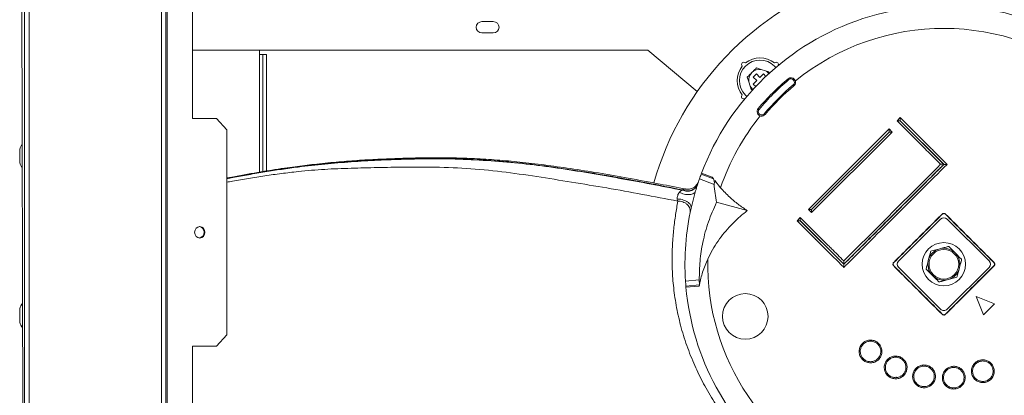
# Model space of a CAD drawing. Header units: millimetres. Extents: x -4829 to 407110, y -34854 to 354616.
# Tile 24 of 75: x 24589 to 25020, y -23133 to -22969. Entities that reach past the tile are written whole.
import ezdxf

# ---------------------------------------------------------------- set-up
doc = ezdxf.new("R2010")
doc.units = ezdxf.units.MM
doc.header["$LTSCALE"] = 15

# ---------------------------------------------------------------- blocks, each defined once
blk = doc.blocks.new('A$Cf38c0126')
at = {"linetype": 'Continuous', "lineweight": 5}
for p, q in [((18136.58, -17216.15), (18136.58, -15472.53)), ((18138.58, -15472.53), (18138.58, -17216.15)), ((18134.58, -16344.34), (18136.58, -17182.72)), ((18196.46, -16369.29), (18196.46, -17181.04)), ((18198.46, -16369.29), (18198.46, -17179.63)), ((18199.04, -17179.23), (18199.04, -16369.29)), ((18210.05, -16477.58), (18210.05, -16717.12)), ((18336.69, -16674.7), (18341.68, -16674.7)), ((18341.68, -16679.69), (18336.69, -16679.69)), ((18409.26, -16687.18), (18210.05, -16687.18)), ((18239.38, -16689.17), (18239.38, -16687.18)), ((18239.38, -16689.17), (18240.88, -16689.17)), ((18239.38, -16740.67), (18239.38, -16689.17)), ((18240.88, -16689.17), (18242.38, -16689.17)), ((18240.88, -16689.17), (18240.88, -16740.42)), ((18242.38, -16689.17), (18242.38, -16740.17)), ((18430.93, -16705.36), (18409.26, -16687.18)), ((18456.83, -16697.61), (18455.42, -16699.02)), ((18458.35, -16699.13), (18456.83, -16697.61)), ((18458.93, -16695.64), (18456.87, -16694.97)), ((18459.86, -16697.61), (18458.35, -16699.13)), ((18460.76, -16696.23), (18458.93, -16695.64)), ((18460.95, -16698.7), (18459.86, -16697.61)), ((18462.19, -16696.7), (18460.76, -16696.23)), ((18462.45, -16697.48), (18462.19, -16696.7)), ((18464.7, -16694.19), (18465.27, -16694.82)), ((18452.77, -16699.06), (18453.44, -16701.12)), ((18453.44, -16701.12), (18454.03, -16702.95)), ((18455.42, -16699.02), (18456.94, -16700.54)), ((18456.94, -16700.54), (18455.42, -16702.06)), ((18455.42, -16702.06), (18456.51, -16703.15)), ((18452.63, -16707.47), (18451.99, -16706.89)), ((18454.03, -16702.95), (18454.5, -16704.39)), ((18454.5, -16704.39), (18455.34, -16704.66)), ((18210.05, -16717.12), (18220.5, -16717.12)), ((18225.02, -16722.11), (18220.5, -16717.12)), ((18518.34, -16718.18), (18519.75, -16716.77)), ((18530.61, -16730.46), (18518.34, -16718.18)), ((18519.75, -16718.17), (18519.74, -16718.18)), ((18519.74, -16718.18), (18538.78, -16737.24)), ((18519.75, -16716.77), (18533.09, -16730.12)), ((18538.82, -16737.25), (18519.75, -16718.17)), ((18225.02, -16722.11), (18225.02, -16811.94)), ((18479.52, -16757), (18514.81, -16721.71)), ((18514.81, -16723.11), (18480.92, -16757)), ((18516.22, -16723.12), (18480.93, -16758.41)), ((18480.93, -16757.01), (18514.82, -16723.12)), ((18514.81, -16721.71), (18516.22, -16723.12)), ((18514.82, -16723.12), (18514.81, -16723.11)), ((18134.44, -16730.84), (18134.44, -16736.33)), ((18134.46, -16730.69), (18134.46, -16736.49)), ((18432.77, -16741.13), (18437.37, -16742.83)), ((18537.39, -16737.24), (18537.4, -16737.24)), ((18438.27, -16746.03), (18431.85, -16743.66)), ((18432.59, -16741.6), (18438.03, -16743.61)), ((18438.61, -16744.39), (18441.08, -16747.52)), ((18428.22, -16756.41), (18430.16, -16748.9)), ((18430.16, -16748.9), (18429.89, -16749.43)), ((18439.36, -16753.88), (18452.79, -16757.54)), ((18428.22, -16756.41), (18428.24, -16755.79)), ((18480.93, -16758.41), (18479.52, -16757)), ((18480.92, -16757), (18480.93, -16757.01)), ((18474.58, -16761.94), (18475.99, -16760.53)), ((18487.92, -16775.28), (18474.58, -16761.94)), ((18475.99, -16761.92), (18475.98, -16761.94)), ((18475.98, -16761.94), (18495.05, -16781.02)), ((18475.99, -16760.53), (18488.26, -16772.8)), ((18495.04, -16780.98), (18475.99, -16761.92)), ((18519.04, -16779.58), (18537.39, -16761.24)), ((18540.21, -16761.24), (18558.56, -16779.59)), ((18482.74, -16770.1), (18482.49, -16770.19)), ((18536.63, -16774.34), (18537.35, -16774.15)), ((18543.48, -16775.79), (18544.01, -16776.32)), ((18495.04, -16779.59), (18495.05, -16779.58)), ((18531.96, -16779.55), (18532.15, -16778.83)), ((18537.39, -16800.76), (18519.04, -16782.41)), ((18558.56, -16782.41), (18540.21, -16800.76)), ((18545.65, -16782.44), (18545.45, -16783.17)), ((18425.54, -16786.66), (18425.66, -16786.65)), ((18425.76, -16788.38), (18431.79, -16787.88)), ((18431.79, -16787.88), (18431.84, -16790.07)), ((18534.12, -16786.2), (18533.6, -16785.67)), ((18540.97, -16787.65), (18540.25, -16787.84)), ((18431.84, -16790.07), (18425.92, -16790.56)), ((18431.71, -16790.59), (18425.97, -16791.07)), ((18431.85, -16789.88), (18431.85, -16789.88)), ((18552.91, -16795.11), (18561.03, -16798.29)), ((18556.09, -16803.23), (18552.91, -16795.11)), ((18134.44, -16800.71), (18134.44, -16806.2)), ((18134.46, -16800.56), (18134.46, -16806.35)), ((18220.5, -16816.93), (18225.02, -16811.94)), ((18210.05, -16816.93), (18210.05, -17056.46)), ((18220.5, -16816.93), (18210.05, -16816.93)), ((18517.65, -16831.2), (18517.79, -16831.07)), ((18518.12, -16830.76), (18517.92, -16830.4)), ((18519.63, -16830.1), (18520.05, -16830.05))]:
    blk.add_line(p, q, dxfattribs=at)
at = {"linetype": 'Continuous', "lineweight": 5, "flags": 128}
for points in [[(18462.19, -16696.7), (18462.15, -16696.74), (18462.11, -16696.78), (18462.06, -16696.83), (18462.02, -16696.87), (18461.97, -16696.92), (18461.93, -16696.96), (18461.89, -16697), (18461.84, -16697.05)], [(18470.97, -16700.15), (18470.91, -16700.07), (18470.85, -16700), (18470.79, -16699.93), (18470.74, -16699.88), (18470.7, -16699.83), (18470.67, -16699.79), (18470.65, -16699.77), (18470.65, -16699.76)], [(18472.89, -16702.44), (18472.96, -16702.51), (18473.02, -16702.59), (18473.07, -16702.65), (18473.12, -16702.71), (18473.16, -16702.76), (18473.19, -16702.79), (18473.21, -16702.82), (18473.21, -16702.82)], [(18457.58, -16712.83), (18457.58, -16712.84), (18457.61, -16712.86), (18457.64, -16712.89), (18457.69, -16712.93), (18457.75, -16712.98), (18457.81, -16713.03), (18457.88, -16713.09), (18457.96, -16713.15)], [(18460.63, -16715.4), (18460.63, -16715.39), (18460.61, -16715.38), (18460.57, -16715.35), (18460.52, -16715.31), (18460.47, -16715.26), (18460.4, -16715.2), (18460.33, -16715.14), (18460.25, -16715.08)], [(18519.74, -16718.18), (18519.46, -16718.18), (18519.2, -16718.18), (18518.96, -16718.18), (18518.75, -16718.18), (18518.57, -16718.18), (18518.44, -16718.18), (18518.37, -16718.18), (18518.34, -16718.18)], [(18519.75, -16718.17), (18519.75, -16717.9), (18519.75, -16717.64), (18519.75, -16717.39), (18519.75, -16717.18), (18519.75, -16717.01), (18519.75, -16716.88), (18519.75, -16716.8), (18519.75, -16716.77)], [(18514.81, -16723.11), (18514.81, -16722.87), (18514.81, -16722.63), (18514.81, -16722.41), (18514.81, -16722.21), (18514.81, -16722.04), (18514.81, -16721.9), (18514.81, -16721.8), (18514.81, -16721.73), (18514.81, -16721.71)], [(18516.22, -16723.12), (18516.19, -16723.12), (18516.11, -16723.12), (18515.99, -16723.12), (18515.81, -16723.12), (18515.6, -16723.12), (18515.36, -16723.12), (18515.1, -16723.12), (18514.82, -16723.12)], [(18480.92, -16757), (18480.65, -16757), (18480.38, -16757), (18480.14, -16757), (18479.93, -16757), (18479.76, -16757), (18479.63, -16757), (18479.55, -16757), (18479.52, -16757)], [(18480.93, -16758.41), (18480.93, -16758.39), (18480.93, -16758.33), (18480.93, -16758.22), (18480.93, -16758.08), (18480.93, -16757.91), (18480.93, -16757.71), (18480.93, -16757.49), (18480.93, -16757.25), (18480.93, -16757.01)], [(18474.58, -16761.94), (18474.61, -16761.94), (18474.69, -16761.94), (18474.82, -16761.94), (18474.99, -16761.94), (18475.2, -16761.94), (18475.44, -16761.94), (18475.7, -16761.94), (18475.98, -16761.94)], [(18475.99, -16760.53), (18475.99, -16760.55), (18475.99, -16760.61), (18475.99, -16760.71), (18475.99, -16760.85), (18475.99, -16761.03), (18475.99, -16761.23), (18475.99, -16761.45), (18475.99, -16761.68), (18475.99, -16761.92)], [(18211, -16767.02), (18211.17, -16767.98), (18211.66, -16768.79), (18212.4, -16769.33), (18213.26, -16769.52), (18214.13, -16769.33), (18214.86, -16768.79), (18215.35, -16767.98), (18215.52, -16767.02), (18215.35, -16766.07), (18214.86, -16765.26), (18214.13, -16764.72), (18213.26, -16764.53), (18212.4, -16764.72), (18211.66, -16765.26), (18211.17, -16766.07), (18211, -16767.02)]]:
    blk.add_lwpolyline(points, dxfattribs=at)
at = {"linetype": 'Continuous', "lineweight": 5}
for centre, radius in [((18538.8, -16781), 9.48), ((18538.8, -16781), 6.49), ((18451.93, -16803.86), 9.98)]:
    blk.add_circle(centre, radius, dxfattribs=at)
for centre, radius, start, end in [((18538.8, -16781), 131.74, 108.2662, 164.3159), ((18538.8, -16781), 113.28, 57.0998, 159.3931), ((18336.69, -16677.2), 2.5, 90, 270), ((18341.68, -16677.2), 2.5, 270, 90), ((18538.8, -16781), 103.3, 50.7749, 128.9719), ((18458.35, -16700.54), 8.98, 44.9965, 224.9965), ((18451.29, -16693.48), 0.998, 44.9965, 224.9965), ((18451.29, -16693.48), 0.998, 42.1305, 44.9965), ((18458.35, -16700.54), 9.98, 50.7284, 129.2645), ((18465.4, -16693.49), 0.998, 44.9965, 137.8624), ((18465.4, -16693.49), 0.998, 330.3225, 44.9965), ((18458.35, -16700.54), 9.98, 140.7284, 219.2645), ((18451.29, -16693.48), 0.998, 224.9965, 227.8624), ((18458.35, -16700.54), 4.94, 83.2366, 186.7564), ((18458.35, -16700.54), 4.94, 44.9965, 60.7874), ((18458.35, -16700.54), 4.94, 37.9636, 44.9965), ((18538.8, -16781), 106.04, 129.9965, 139.9965), ((18538.8, -16781), 105.54, 129.9965, 139.9965), ((18538.8, -16781), 102.54, 129.9965, 139.9965), ((18471.93, -16701.29), 2, 309.9965, 129.9965), ((18471.93, -16701.29), 1.5, 309.9965, 129.9965), ((18451.29, -16707.6), 0.998, 132.1305, 299.8795), ((18458.35, -16700.54), 4.94, 209.2055, 232.0364), ((18538.8, -16781), 102.04, 129.9965, 139.9965), ((18459.11, -16714.12), 2, 139.9965, 319.9965), ((18459.11, -16714.12), 1.5, 139.9965, 319.9965), ((18538.8, -16781), 103.3, 141.0211, 161.0886), ((18146.82, -16734.66), 12.97, 150.7229, 162.1791), ((18134.94, -16730.84), 0.499, 162.1791, 180), ((18134.94, -16736.33), 0.499, 180, 197.8209), ((18146.82, -16732.52), 12.97, 197.8209, 209.504), ((18538.8, -16781), 113.28, 159.3931, 159.6497), ((18538.8, -16781), 113.28, 160.7561, 163.541), ((18538.8, -16781), 113.28, 159.6497, 160.7561), ((18512.86, -16739.72), 74.85, 184.8368, 190.9041), ((18538.8, -16781), 113.28, 167.4641, 183.7368), ((18538.8, -16762.65), 2, 44.9965, 134.9965), ((18533.62, -16763.49), 6.26, 44.3268, 45.2441), ((18543.99, -16763.49), 6.26, 134.7524, 135.6695), ((18212.62, -16767.02), 2.52, 279.8583, 80.1417), ((18538.8, -16781), 7, 108.0572, 161.9357), ((18538.8, -16781), 7, 48.0572, 101.9357), ((18538.8, -16781), 103.3, 178.742, 248.9719), ((18520.45, -16781), 2, 134.9965, 224.9965), ((18538.8, -16781), 7, 168.0572, 221.9357), ((18538.8, -16781), 7, 348.0572, 41.9357), ((18557.15, -16781), 2, 314.9965, 44.9965), ((18521.66, -16775.45), 6.77, 224.7916, 225.6398), ((18521.65, -16786.54), 6.77, 134.3563, 135.2047), ((18538.8, -16781), 7, 288.0572, 341.9357), ((18555.95, -16775.45), 6.77, 314.3563, 315.2047), ((18555.95, -16786.54), 6.77, 44.7916, 45.6398), ((18538.8, -16781), 113.28, 183.7368, 184.8433), ((18538.8, -16781), 7, 228.0572, 281.9357), ((18538.8, -16781), 113.28, 184.8433, 185.0998), ((18538.8, -16781), 113.28, 185.0998, 278.3931), ((18134.94, -16800.71), 0.499, 162.1791, 180), ((18146.82, -16804.53), 12.97, 149.2601, 162.1791), ((18538.8, -16799.35), 2, 224.9965, 314.9965), ((18533.62, -16798.5), 6.26, 314.7524, 315.6695), ((18543.98, -16798.5), 6.26, 224.3268, 225.2441), ((18134.94, -16806.2), 0.499, 180, 197.8209), ((18146.82, -16802.38), 12.97, 197.8209, 210.9687)]:
    blk.add_arc(centre, radius, start, end, dxfattribs=at)
for points, knots in [([(18544.36, -16664.04), (18546.82, -16664.21), (18551.72, -16664.54), (18558.72, -16665.35), (18565.35, -16666.46), (18572.78, -16668.17), (18580.94, -16670.65), (18589.61, -16674.1), (18597.7, -16678.09), (18605.11, -16682.48), (18611.8, -16687.13), (18617.75, -16691.92), (18622.88, -16696.62), (18627.26, -16700.94), (18629.87, -16703.81), (18631.18, -16705.24)], [0, 0, 0, 0, 0.058965, 0.117128, 0.174484, 0.231627, 0.317606, 0.403496, 0.489347, 0.574801, 0.660093, 0.74505, 0.830002, 0.914947, 1, 1, 1, 1]), ([(18456.87, -16694.97), (18456.52, -16695.31), (18455.84, -16696), (18454.8, -16697.03), (18453.77, -16698.06), (18453.1, -16698.73), (18452.77, -16699.06)], [0, 0, 0, 0, 0.253351, 0.506557, 0.75366, 1, 1, 1, 1]), ([(18537.4, -16737.24), (18536.93, -16736.77), (18534.67, -16734.51), (18532.41, -16732.25), (18530.61, -16730.46)], [0, 0, 0, 0, 0.206045, 1, 1, 1, 1]), ([(18533.09, -16730.12), (18533.56, -16730.58), (18535.93, -16732.96), (18538.3, -16735.34), (18540.21, -16737.25)], [0, 0, 0, 0, 0.1962, 1, 1, 1, 1]), ([(18425.79, -16748.06), (18422.08, -16747.34), (18413.81, -16745.72), (18401.13, -16743.35), (18388.05, -16741.06), (18375.76, -16739.11), (18364.24, -16737.5), (18353.54, -16736.25), (18343.36, -16735.31), (18333.75, -16734.7), (18324.73, -16734.41), (18316.42, -16734.34), (18308.64, -16734.42), (18300.27, -16734.65), (18291.43, -16734.99), (18282.06, -16735.53), (18272.77, -16736.26), (18265.15, -16737.03), (18259.15, -16737.73), (18254.81, -16738.28), (18249.99, -16738.96), (18244.47, -16739.81), (18238.62, -16740.78), (18232.55, -16741.86), (18228.05, -16742.7), (18225.54, -16743.19), (18225.02, -16743.29)], [0, 0, 0, 0, 0.060233, 0.134383, 0.203063, 0.266266, 0.324222, 0.377358, 0.426022, 0.474664, 0.518384, 0.55802, 0.59577, 0.631748, 0.679774, 0.724183, 0.768062, 0.814939, 0.834582, 0.854811, 0.877631, 0.904139, 0.934236, 0.962, 0.992204, 1, 1, 1, 1]), ([(18424.51, -16748.47), (18419.33, -16747.43), (18409.04, -16745.38), (18393.46, -16742.46), (18377.87, -16739.86), (18362.22, -16737.64), (18346.56, -16735.93), (18330.89, -16734.9), (18316.57, -16734.65), (18303.62, -16734.84), (18292.05, -16735.21), (18280.54, -16735.87), (18269.03, -16736.85), (18258.81, -16737.97), (18249.95, -16739.17), (18242.52, -16740.31), (18235.13, -16741.57), (18229.26, -16742.64), (18225.96, -16743.27), (18225.02, -16743.46)], [0, 0, 0, 0, 0.084081, 0.166979, 0.248236, 0.327592, 0.405464, 0.482514, 0.559416, 0.61594, 0.672365, 0.728659, 0.785062, 0.84186, 0.877757, 0.91377, 0.949723, 0.985599, 1, 1, 1, 1]), ([(18225.02, -16743.54), (18225.89, -16743.37), (18229, -16742.78), (18234.61, -16741.77), (18241.74, -16740.54), (18248.98, -16739.41), (18257.72, -16738.21), (18267.92, -16737.09), (18279.49, -16736.1), (18291.11, -16735.41), (18302.82, -16734.98), (18315.3, -16734.76), (18328.52, -16734.95), (18342.41, -16735.78), (18356.15, -16737.06), (18369.8, -16738.8), (18383.46, -16741.01), (18397.1, -16743.38), (18410.81, -16745.92), (18419.89, -16747.68), (18424.48, -16748.57)], [0, 0, 0, 0, 0.013347, 0.0477151, 0.082422, 0.1174942, 0.1528125, 0.2093698, 0.2660183, 0.3229924, 0.3802657, 0.4376511, 0.5060613, 0.5743429, 0.642499, 0.7109324, 0.7804399, 0.8519779, 0.9253149, 1, 1, 1, 1]), ([(18422.43, -16753.34), (18417.24, -16752.35), (18406.99, -16750.4), (18391.53, -16747.6), (18376.11, -16745.05), (18360.75, -16742.58), (18345.43, -16740.35), (18329.91, -16738.88), (18315.62, -16738.41), (18302.65, -16738.39), (18291.02, -16738.66), (18279.46, -16738.93), (18267.91, -16739.34), (18257.72, -16740.2), (18249, -16741.25), (18241.74, -16742.26), (18234.59, -16743.39), (18228.98, -16744.35), (18225.87, -16744.93), (18225.02, -16745.09)], [0, 0, 0, 0, 0.085214, 0.16848, 0.249185, 0.327531, 0.404938, 0.482176, 0.559697, 0.6172, 0.674739, 0.732017, 0.788968, 0.845835, 0.881413, 0.916819, 0.951936, 0.986795, 1, 1, 1, 1]), ([(18538.78, -16737.24), (18538.32, -16737.7), (18535.99, -16740.03), (18531.02, -16744.98), (18524.65, -16751.33), (18519.68, -16756.29), (18512.23, -16763.74), (18504.79, -16771.2), (18497.51, -16778.5), (18495.34, -16780.67), (18495.04, -16780.98)], [0, 0, 0, 0, 0.031946, 0.159729, 0.340271, 0.468054, 0.5, 0.851403, 0.979187, 1, 1, 1, 1]), ([(18495.05, -16779.58), (18502.1, -16772.53), (18516.22, -16758.41), (18530.33, -16744.3), (18537.39, -16737.24)], [0, 0, 0, 0, 0.5, 1, 1, 1, 1]), ([(18540.21, -16737.25), (18532.68, -16744.77), (18518.1, -16759.35), (18503.05, -16774.41), (18495.52, -16781.93), (18495.05, -16782.4)], [0, 0, 0, 0, 0.5, 0.96888, 1, 1, 1, 1]), ([(18495.05, -16781.02), (18500.03, -16776.06), (18506.87, -16769.24), (18514.17, -16761.95), (18523.79, -16752.33), (18531.54, -16744.56), (18538.82, -16737.25)], [0, 0, 0, 0, 0.340374, 0.468075, 0.5, 1, 1, 1, 1]), ([(18537.4, -16737.24), (18537.4, -16737.24), (18537.42, -16737.24), (18537.52, -16737.24), (18537.77, -16737.24), (18538.2, -16737.24), (18538.57, -16737.24), (18538.78, -16737.24), (18538.78, -16737.24)], [0, 0, 0, 0, 0.033553, 0.184942, 0.37421, 0.629821, 0.996416, 1, 1, 1, 1]), ([(18538.82, -16737.25), (18538.83, -16737.25), (18538.88, -16737.25), (18539.12, -16737.25), (18539.51, -16737.25), (18539.89, -16737.25), (18540.12, -16737.25), (18540.18, -16737.25), (18540.21, -16737.25)], [0, 0, 0, 0, 0.003587, 0.085158, 0.423314, 0.67325, 0.836085, 1, 1, 1, 1]), ([(18431.47, -16744.77), (18431.23, -16745.3), (18430.73, -16746.4), (18429.29, -16747.58), (18427.55, -16748.22), (18426.36, -16748.11), (18425.79, -16748.06)], [0, 0, 0, 0, 0.244549, 0.504021, 0.76129, 1, 1, 1, 1]), ([(18438.03, -16743.61), (18437.98, -16743.54), (18437.85, -16743.35), (18437.6, -16743.07), (18437.43, -16742.88), (18437.37, -16742.83)], [0, 0, 0, 0, 0.295217, 0.786085, 1, 1, 1, 1]), ([(18438.03, -16743.61), (18438.21, -16744.16), (18438.48, -16744.99), (18438.33, -16745.76), (18438.27, -16746.03)], [0, 0, 0, 0, 0.653254, 1, 1, 1, 1]), ([(18438.81, -16745.08), (18438.81, -16745.1), (18438.79, -16745.19), (18438.56, -16745.04), (18438.36, -16744.91)], [0, 0, 0, 0, 0.147106, 1, 1, 1, 1]), ([(18422.06, -16752.42), (18422.05, -16752.3), (18422.03, -16752.08), (18422.13, -16751.56), (18422.33, -16750.89), (18422.57, -16750.25), (18422.81, -16749.79), (18422.96, -16749.6), (18423.04, -16749.51)], [0, 0, 0, 0, 0.128416, 0.2504458, 0.4933292, 0.7376476, 0.8655979, 1, 1, 1, 1]), ([(18423.04, -16749.51), (18423.29, -16749.29), (18423.78, -16748.85), (18424.25, -16748.66), (18424.49, -16748.57)], [0, 0, 0, 0, 0.509288, 1, 1, 1, 1]), ([(18429.89, -16749.43), (18429.72, -16749.6), (18429.38, -16749.95), (18428.56, -16750.31), (18427.52, -16750.51), (18426.34, -16750.5), (18425.14, -16750.31), (18424.01, -16749.97), (18423.36, -16749.66), (18423.04, -16749.51)], [0, 0, 0, 0, 0.138034, 0.284941, 0.436721, 0.588501, 0.735408, 0.873442, 1, 1, 1, 1]), ([(18424.48, -16748.57), (18424.48, -16748.55), (18424.5, -16748.52), (18424.51, -16748.48), (18424.51, -16748.47)], [0, 0, 0, 0, 0.499978, 1, 1, 1, 1]), ([(18431.07, -16745.97), (18430.82, -16746.52), (18430.42, -16747.37), (18429.42, -16748.2), (18428.5, -16748.69), (18427.48, -16748.97), (18426.1, -16749.07), (18425.12, -16748.77), (18424.49, -16748.57)], [0, 0, 0, 0, 0.238092, 0.367479, 0.5, 0.632519, 0.76191, 1, 1, 1, 1]), ([(18431.11, -16745.86), (18430.85, -16746.41), (18430.45, -16747.26), (18429.45, -16748.1), (18428.53, -16748.59), (18427.51, -16748.86), (18426.13, -16748.97), (18425.15, -16748.66), (18424.51, -16748.47)], [0, 0, 0, 0, 0.238104, 0.367487, 0.499998, 0.632508, 0.761895, 1, 1, 1, 1]), ([(18424.51, -16748.47), (18424.6, -16748.41), (18424.77, -16748.3), (18425.04, -16748.16), (18425.35, -16748.06), (18425.63, -16748), (18425.75, -16748.07), (18425.79, -16748.09)], [0, 0, 0, 0, 0.175142, 0.352447, 0.589374, 0.891771, 1, 1, 1, 1]), ([(18441.08, -16747.52), (18442.4, -16748.92), (18444.82, -16751.5), (18448.78, -16754.82), (18451.45, -16756.63), (18452.79, -16757.54)], [0, 0, 0, 0, 0.374103, 0.685892, 1, 1, 1, 1]), ([(18442.32, -16847.33), (18440.53, -16844.67), (18436.95, -16839.36), (18432.54, -16831.34), (18428.68, -16823.03), (18425.46, -16814.42), (18422.94, -16805.54), (18421.2, -16796.74), (18420.18, -16788.2), (18419.81, -16780.05), (18420, -16772.38), (18420.62, -16765.38), (18421.38, -16759.21), (18422.08, -16755.3), (18422.43, -16753.34)], [0, 0, 0, 0, 0.077488, 0.154763, 0.231756, 0.317719, 0.403449, 0.489138, 0.574483, 0.659672, 0.744605, 0.829578, 0.914701, 1, 1, 1, 1]), ([(18422.43, -16753.34), (18422.35, -16753.21), (18422.19, -16752.96), (18422.11, -16752.6), (18422.06, -16752.42)], [0, 0, 0, 0, 0.50431, 1, 1, 1, 1]), ([(18428.24, -16755.79), (18428.17, -16755.55), (18428.04, -16755.07), (18427.46, -16754.33), (18426.6, -16753.64), (18425.51, -16753.07), (18424.32, -16752.67), (18423.14, -16752.44), (18422.41, -16752.43), (18422.06, -16752.42)], [0, 0, 0, 0, 0.137699, 0.284838, 0.437204, 0.589565, 0.736708, 0.874406, 1, 1, 1, 1]), ([(18427.78, -16758.48), (18427.82, -16758.2), (18427.89, -16757.6), (18427.71, -16756.66), (18427.27, -16755.72), (18426.56, -16754.85), (18425.62, -16754.14), (18424.57, -16753.64), (18423.48, -16753.37), (18422.77, -16753.35), (18422.43, -16753.34)], [0, 0, 0, 0, 0.113286, 0.236055, 0.366051, 0.499999, 0.633945, 0.763945, 0.886707, 1, 1, 1, 1]), ([(18439.36, -16753.88), (18438.1, -16756.71), (18435.58, -16762.37), (18433.28, -16771.05), (18431.92, -16779.59), (18431.84, -16785.11), (18431.79, -16787.88)], [0, 0, 0, 0, 0.2642, 0.5284, 0.764204, 1, 1, 1, 1]), ([(18452.79, -16757.54), (18451.53, -16758.54), (18449, -16760.55), (18445.63, -16763.84), (18442.61, -16767.27), (18439.94, -16770.85), (18437.53, -16774.66), (18436.19, -16777.37), (18435.53, -16778.73)], [0, 0, 0, 0, 0.174928, 0.351038, 0.511138, 0.671231, 0.835619, 1, 1, 1, 1]), ([(18516.85, -16780.22), (18522.03, -16775.04), (18529.09, -16767.99), (18536.15, -16760.93), (18538.03, -16759.05)], [0, 0, 0, 0, 0.7334991, 1, 1, 1, 1]), ([(18538.1, -16759.12), (18536.22, -16761), (18529.16, -16768.06), (18522.1, -16775.11), (18516.92, -16780.29)], [0, 0, 0, 0, 0.2665, 1, 1, 1, 1]), ([(18538.03, -16759.05), (18538.12, -16758.97), (18538.31, -16758.81), (18538.68, -16758.71), (18539.05, -16758.73), (18539.36, -16758.86), (18539.52, -16758.99), (18539.58, -16759.05)], [0, 0, 0, 0, 0.214698, 0.429386, 0.644075, 0.858762, 1, 1, 1, 1]), ([(18539.51, -16759.12), (18539.45, -16759.07), (18539.31, -16758.95), (18539.03, -16758.83), (18538.69, -16758.81), (18538.36, -16758.9), (18538.18, -16759.05), (18538.1, -16759.12)], [0, 0, 0, 0, 0.141231, 0.355921, 0.570612, 0.785301, 1, 1, 1, 1]), ([(18560.68, -16780.29), (18558.8, -16778.41), (18551.74, -16771.35), (18544.68, -16764.3), (18539.51, -16759.12)], [0, 0, 0, 0, 0.2665, 1, 1, 1, 1]), ([(18539.58, -16759.05), (18544.75, -16764.22), (18551.81, -16771.28), (18558.87, -16778.34), (18560.75, -16780.22)], [0, 0, 0, 0, 0.733499, 1, 1, 1, 1]), ([(18495.05, -16782.4), (18494.58, -16781.93), (18492.21, -16779.56), (18489.83, -16777.19), (18487.92, -16775.28)], [0, 0, 0, 0, 0.196198, 1, 1, 1, 1]), ([(18488.26, -16772.8), (18488.73, -16773.27), (18490.99, -16775.53), (18493.25, -16777.79), (18495.04, -16779.59)], [0, 0, 0, 0, 0.206045, 1, 1, 1, 1]), ([(18532.15, -16778.83), (18532.24, -16778.47), (18532.51, -16777.5), (18532.83, -16776.28), (18533.04, -16775.5), (18533.1, -16775.29)], [0, 0, 0, 0, 0.297705, 0.815725, 1, 1, 1, 1]), ([(18533.1, -16775.29), (18533.42, -16775.2), (18534.55, -16774.9), (18535.77, -16774.58), (18536.63, -16774.34)], [0, 0, 0, 0, 0.288074, 1, 1, 1, 1]), ([(18537.35, -16774.15), (18537.71, -16774.06), (18538.68, -16773.8), (18539.91, -16773.47), (18540.68, -16773.26), (18540.89, -16773.2)], [0, 0, 0, 0, 0.297708, 0.815723, 1, 1, 1, 1]), ([(18540.89, -16773.2), (18540.95, -16773.27), (18541.37, -16773.69), (18542.27, -16774.58), (18543.07, -16775.38), (18543.48, -16775.79)], [0, 0, 0, 0, 0.081917, 0.529543, 1, 1, 1, 1]), ([(18435.53, -16778.73), (18434.71, -16780.63), (18433.15, -16784.24), (18432.29, -16788.07), (18431.89, -16789.89)], [0, 0, 0, 0, 0.5267969, 1, 1, 1, 1]), ([(18495.04, -16779.59), (18495.04, -16779.62), (18495.04, -16779.67), (18495.04, -16779.91), (18495.04, -16780.28), (18495.04, -16780.68), (18495.04, -16780.92), (18495.04, -16780.97), (18495.04, -16780.98)], [0, 0, 0, 0, 0.163728, 0.32625, 0.57608, 0.914561, 0.996419, 1, 1, 1, 1]), ([(18531.01, -16783.08), (18531.1, -16782.76), (18531.4, -16781.63), (18531.72, -16780.41), (18531.96, -16779.55)], [0, 0, 0, 0, 0.288072, 1, 1, 1, 1]), ([(18544.01, -16776.32), (18544.62, -16776.94), (18545.47, -16777.79), (18546.33, -16778.65), (18546.57, -16778.88), (18546.59, -16778.91)], [0, 0, 0, 0, 0.700865, 0.967397, 1, 1, 1, 1]), ([(18546.59, -16778.91), (18546.51, -16779.24), (18546.2, -16780.37), (18545.88, -16781.58), (18545.65, -16782.44)], [0, 0, 0, 0, 0.288072, 1, 1, 1, 1]), ([(18495.05, -16781.02), (18495.05, -16781.02), (18495.05, -16781.07), (18495.05, -16781.31), (18495.05, -16781.7), (18495.05, -16782.08), (18495.05, -16782.31), (18495.05, -16782.37), (18495.05, -16782.4)], [0, 0, 0, 0, 0.003585, 0.085158, 0.423304, 0.673245, 0.836085, 1, 1, 1, 1]), ([(18516.85, -16781.77), (18516.77, -16781.68), (18516.62, -16781.48), (18516.52, -16781.12), (18516.54, -16780.75), (18516.66, -16780.43), (18516.8, -16780.28), (18516.85, -16780.22)], [0, 0, 0, 0, 0.214698, 0.429388, 0.644071, 0.858765, 1, 1, 1, 1]), ([(18516.92, -16780.29), (18516.87, -16780.35), (18516.75, -16780.48), (18516.64, -16780.77), (18516.62, -16781.11), (18516.71, -16781.44), (18516.85, -16781.61), (18516.92, -16781.7)], [0, 0, 0, 0, 0.141231, 0.355921, 0.570622, 0.785314, 1, 1, 1, 1]), ([(18538.02, -16802.95), (18532.85, -16797.77), (18525.79, -16790.71), (18518.73, -16783.65), (18516.85, -16781.77)], [0, 0, 0, 0, 0.733499, 1, 1, 1, 1]), ([(18516.92, -16781.7), (18518.8, -16783.58), (18525.86, -16790.64), (18532.92, -16797.7), (18538.09, -16802.87)], [0, 0, 0, 0, 0.2665, 1, 1, 1, 1]), ([(18533.6, -16785.67), (18532.98, -16785.06), (18532.13, -16784.21), (18531.27, -16783.34), (18531.03, -16783.11), (18531.01, -16783.08)], [0, 0, 0, 0, 0.700865, 0.967397, 1, 1, 1, 1]), ([(18539.51, -16802.87), (18541.39, -16800.99), (18548.44, -16793.94), (18555.5, -16786.88), (18560.68, -16781.7)], [0, 0, 0, 0, 0.2665, 1, 1, 1, 1]), ([(18560.75, -16781.77), (18555.57, -16786.95), (18548.51, -16794.01), (18541.46, -16801.07), (18539.58, -16802.95)], [0, 0, 0, 0, 0.7334991, 1, 1, 1, 1]), ([(18545.45, -16783.17), (18545.36, -16783.52), (18545.1, -16784.49), (18544.77, -16785.72), (18544.56, -16786.5), (18544.5, -16786.7)], [0, 0, 0, 0, 0.297705, 0.815725, 1, 1, 1, 1]), ([(18560.68, -16781.7), (18560.73, -16781.65), (18560.85, -16781.51), (18560.96, -16781.23), (18560.98, -16780.89), (18560.89, -16780.55), (18560.75, -16780.38), (18560.68, -16780.29)], [0, 0, 0, 0, 0.141231, 0.355921, 0.570622, 0.785314, 1, 1, 1, 1]), ([(18560.75, -16780.22), (18560.83, -16780.32), (18560.99, -16780.51), (18561.08, -16780.88), (18561.06, -16781.25), (18560.94, -16781.56), (18560.8, -16781.71), (18560.75, -16781.77)], [0, 0, 0, 0, 0.214698, 0.429388, 0.644071, 0.858765, 1, 1, 1, 1]), ([(18536.71, -16788.79), (18536.65, -16788.72), (18536.23, -16788.3), (18535.34, -16787.41), (18534.53, -16786.61), (18534.12, -16786.2)], [0, 0, 0, 0, 0.081917, 0.529543, 1, 1, 1, 1]), ([(18540.25, -16787.84), (18539.89, -16787.94), (18538.92, -16788.2), (18537.7, -16788.53), (18536.92, -16788.73), (18536.71, -16788.79)], [0, 0, 0, 0, 0.297708, 0.815723, 1, 1, 1, 1]), ([(18544.5, -16786.7), (18544.18, -16786.79), (18543.05, -16787.09), (18541.83, -16787.42), (18540.97, -16787.65)], [0, 0, 0, 0, 0.288074, 1, 1, 1, 1]), ([(18431.84, -16790.07), (18431.83, -16790.1), (18431.81, -16790.24), (18431.76, -16790.41), (18431.72, -16790.55), (18431.71, -16790.59)], [0, 0, 0, 0, 0.194211, 0.765575, 1, 1, 1, 1]), ([(18561.03, -16798.29), (18560.21, -16799.11), (18558.56, -16800.76), (18556.91, -16802.41), (18556.09, -16803.23)], [0, 0, 0, 0, 0.5, 1, 1, 1, 1]), ([(18539.58, -16802.95), (18539.48, -16803.02), (18539.29, -16803.18), (18538.92, -16803.28), (18538.55, -16803.26), (18538.24, -16803.13), (18538.08, -16803), (18538.02, -16802.95)], [0, 0, 0, 0, 0.214698, 0.429386, 0.644075, 0.858762, 1, 1, 1, 1]), ([(18538.09, -16802.87), (18538.15, -16802.92), (18538.29, -16803.05), (18538.57, -16803.16), (18538.91, -16803.18), (18539.24, -16803.09), (18539.42, -16802.95), (18539.51, -16802.87)], [0, 0, 0, 0, 0.141231, 0.355921, 0.570612, 0.785301, 1, 1, 1, 1]), ([(18506.72, -16824.21), (18506.16, -16824.16), (18505.04, -16824.05), (18503.54, -16823.19), (18502.41, -16821.92), (18501.76, -16820.34), (18501.67, -16818.63), (18502.15, -16817), (18503.14, -16815.61), (18504.54, -16814.63), (18506.19, -16814.17), (18507.89, -16814.27), (18509.46, -16814.94), (18510.73, -16816.09), (18511.54, -16817.59), (18511.81, -16819.28), (18511.5, -16820.96), (18510.66, -16822.44), (18509.37, -16823.56), (18507.98, -16824.13), (18507.07, -16824.19), (18506.72, -16824.21)], [0, 0, 0, 0, 0.05368, 0.107361, 0.161037, 0.214713, 0.268394, 0.322084, 0.375781, 0.429483, 0.483183, 0.536877, 0.590562, 0.64424, 0.697915, 0.751595, 0.805281, 0.858976, 0.912677, 0.966378, 1, 1, 1, 1]), ([(18506.72, -16823.71), (18506.22, -16823.66), (18505.21, -16823.56), (18503.86, -16822.79), (18502.84, -16821.65), (18502.26, -16820.23), (18502.17, -16818.69), (18502.61, -16817.22), (18503.5, -16815.97), (18504.76, -16815.09), (18506.24, -16814.67), (18507.77, -16814.77), (18509.19, -16815.37), (18510.33, -16816.4), (18511.06, -16817.75), (18511.3, -16819.27), (18511.02, -16820.78), (18510.26, -16822.12), (18509.11, -16823.13), (18507.85, -16823.64), (18507.04, -16823.69), (18506.72, -16823.71)], [0, 0, 0, 0, 0.053681, 0.107361, 0.161037, 0.214712, 0.268393, 0.322083, 0.375781, 0.429483, 0.483183, 0.536876, 0.590561, 0.64424, 0.697915, 0.751595, 0.805281, 0.858976, 0.912677, 0.966378, 1, 1, 1, 1]), ([(18517.71, -16831.21), (18517.15, -16831.16), (18516.02, -16831.05), (18514.53, -16830.19), (18513.4, -16828.92), (18512.75, -16827.34), (18512.66, -16825.63), (18513.14, -16824), (18514.13, -16822.61), (18515.53, -16821.63), (18517.17, -16821.17), (18518.88, -16821.27), (18520.45, -16821.94), (18521.71, -16823.09), (18522.53, -16824.59), (18522.79, -16826.28), (18522.49, -16827.96), (18521.65, -16829.44), (18520.36, -16830.56), (18518.97, -16831.13), (18518.06, -16831.19), (18517.71, -16831.21)], [0, 0, 0, 0, 0.053676, 0.107353, 0.161028, 0.214707, 0.268395, 0.322091, 0.375793, 0.429494, 0.483189, 0.536875, 0.590555, 0.644231, 0.697909, 0.751594, 0.805286, 0.858986, 0.912688, 0.966386, 1, 1, 1, 1]), ([(18517.71, -16830.71), (18517.2, -16830.66), (18516.19, -16830.57), (18514.85, -16829.79), (18513.83, -16828.65), (18513.24, -16827.23), (18513.16, -16825.69), (18513.59, -16824.22), (18514.49, -16822.97), (18515.75, -16822.09), (18517.23, -16821.67), (18518.76, -16821.77), (18520.18, -16822.37), (18521.31, -16823.4), (18522.04, -16824.75), (18522.29, -16826.27), (18522.01, -16827.78), (18521.25, -16829.12), (18520.09, -16830.13), (18518.84, -16830.64), (18518.02, -16830.69), (18517.71, -16830.71)], [0, 0, 0, 0, 0.053676, 0.107353, 0.161028, 0.214707, 0.268395, 0.322091, 0.375793, 0.429494, 0.483189, 0.536876, 0.590555, 0.644231, 0.697909, 0.751593, 0.805286, 0.858987, 0.912688, 0.966386, 1, 1, 1, 1]), ([(18555.87, -16832.88), (18555.3, -16832.83), (18554.18, -16832.72), (18552.69, -16831.86), (18551.55, -16830.59), (18550.9, -16829.01), (18550.81, -16827.3), (18551.29, -16825.66), (18552.29, -16824.28), (18553.69, -16823.3), (18555.33, -16822.83), (18557.04, -16822.94), (18558.61, -16823.61), (18559.87, -16824.76), (18560.68, -16826.26), (18560.95, -16827.95), (18560.65, -16829.63), (18559.8, -16831.11), (18558.52, -16832.23), (18557.12, -16832.8), (18556.22, -16832.86), (18555.87, -16832.88)], [0, 0, 0, 0, 0.053684, 0.107369, 0.161059, 0.214757, 0.268459, 0.322159, 0.375852, 0.429536, 0.483213, 0.53689, 0.590569, 0.644256, 0.697952, 0.751653, 0.805354, 0.859051, 0.912738, 0.966417, 1, 1, 1, 1]), ([(18530.13, -16835.13), (18529.57, -16835.08), (18528.45, -16834.97), (18526.96, -16834.11), (18525.82, -16832.84), (18525.17, -16831.26), (18525.08, -16829.55), (18525.56, -16827.91), (18526.56, -16826.53), (18527.95, -16825.55), (18529.6, -16825.08), (18531.3, -16825.19), (18532.87, -16825.86), (18534.14, -16827.01), (18534.95, -16828.51), (18535.22, -16830.2), (18534.91, -16831.88), (18534.07, -16833.36), (18532.78, -16834.48), (18531.39, -16835.05), (18530.48, -16835.11), (18530.13, -16835.13)], [0, 0, 0, 0, 0.053676, 0.107351, 0.161029, 0.214715, 0.268409, 0.32211, 0.375812, 0.429509, 0.483197, 0.536878, 0.590554, 0.644231, 0.697914, 0.751605, 0.805304, 0.859006, 0.912705, 0.966397, 1, 1, 1, 1]), ([(18530.13, -16834.63), (18529.63, -16834.58), (18528.62, -16834.48), (18527.27, -16833.71), (18526.25, -16832.57), (18525.67, -16831.15), (18525.59, -16829.61), (18526.02, -16828.14), (18526.91, -16826.89), (18528.17, -16826.01), (18529.65, -16825.59), (18531.19, -16825.69), (18532.6, -16826.29), (18533.74, -16827.32), (18534.47, -16828.67), (18534.71, -16830.19), (18534.44, -16831.7), (18533.68, -16833.04), (18532.52, -16834.04), (18531.27, -16834.56), (18530.45, -16834.61), (18530.13, -16834.63)], [0, 0, 0, 0, 0.053676, 0.107351, 0.161029, 0.214714, 0.268409, 0.32211, 0.375812, 0.429509, 0.483197, 0.536878, 0.590555, 0.644232, 0.697914, 0.751605, 0.805303, 0.859006, 0.912705, 0.966397, 1, 1, 1, 1]), ([(18543.15, -16835.7), (18542.59, -16835.65), (18541.46, -16835.54), (18539.97, -16834.68), (18538.83, -16833.41), (18538.19, -16831.83), (18538.1, -16830.12), (18538.58, -16828.48), (18539.57, -16827.09), (18540.97, -16826.11), (18542.61, -16825.65), (18544.32, -16825.76), (18545.89, -16826.43), (18547.15, -16827.58), (18547.96, -16829.08), (18548.23, -16830.77), (18547.93, -16832.45), (18547.08, -16833.93), (18545.8, -16835.05), (18544.41, -16835.62), (18543.5, -16835.68), (18543.15, -16835.7)], [0, 0, 0, 0, 0.053679, 0.107357, 0.161041, 0.214733, 0.268433, 0.322135, 0.375834, 0.429524, 0.483207, 0.536883, 0.59056, 0.644241, 0.69793, 0.751627, 0.805329, 0.859029, 0.912724, 0.966408, 1, 1, 1, 1]), ([(18543.15, -16835.2), (18542.64, -16835.15), (18541.63, -16835.05), (18540.29, -16834.28), (18539.27, -16833.14), (18538.68, -16831.72), (18538.6, -16830.18), (18539.03, -16828.71), (18539.93, -16827.46), (18541.19, -16826.57), (18542.67, -16826.16), (18544.2, -16826.26), (18545.62, -16826.86), (18546.75, -16827.89), (18547.48, -16829.24), (18547.72, -16830.76), (18547.45, -16832.27), (18546.69, -16833.61), (18545.53, -16834.61), (18544.28, -16835.13), (18543.46, -16835.18), (18543.15, -16835.2)], [0, 0, 0, 0, 0.0536787, 0.1073568, 0.1610406, 0.2147333, 0.2684325, 0.3221347, 0.3758329, 0.4295241, 0.4832062, 0.536883, 0.5905596, 0.6442407, 0.6979294, 0.7516275, 0.805329, 0.85903, 0.9127234, 0.9664085, 1, 1, 1, 1]), ([(18555.87, -16832.38), (18555.36, -16832.33), (18554.35, -16832.23), (18553.01, -16831.46), (18551.98, -16830.32), (18551.4, -16828.9), (18551.32, -16827.36), (18551.75, -16825.89), (18552.65, -16824.64), (18553.91, -16823.76), (18555.39, -16823.34), (18556.92, -16823.44), (18558.33, -16824.04), (18559.47, -16825.07), (18560.2, -16826.42), (18560.44, -16827.94), (18560.17, -16829.45), (18559.41, -16830.79), (18558.25, -16831.79), (18557, -16832.31), (18556.18, -16832.36), (18555.87, -16832.38)], [0, 0, 0, 0, 0.053684, 0.107368, 0.161059, 0.214757, 0.26846, 0.32216, 0.375852, 0.429536, 0.483214, 0.536889, 0.590569, 0.644256, 0.697952, 0.751654, 0.805355, 0.859051, 0.912738, 0.966416, 1, 1, 1, 1])]:
    blk.add_open_spline(points, degree=3, knots=knots, dxfattribs=at)

msp = doc.modelspace()

# ---------------------------------------------------------------- block references
at = {"ltscale": 2}
msp.add_blockref('A$Cf38c0126', (6454.26, -6294.9), dxfattribs=at)

doc.saveas('drawing.dxf')
